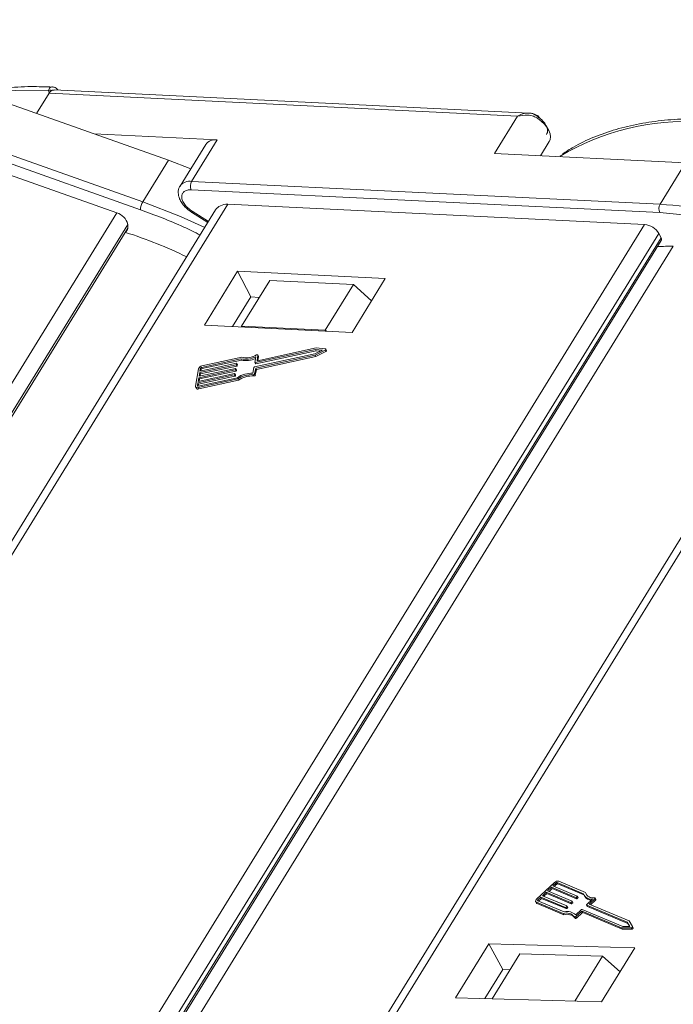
# Model space of a CAD drawing. Header units: millimetres. Extents: x 2552 to 4022, y 535 to 1568.
# Tile 32 of 47: x 3559 to 3597, y 1330 to 1388. Entities that reach past the tile are written whole.
import ezdxf

# ---------------------------------------------------------------- set-up
doc = ezdxf.new("R2010")
doc.units = ezdxf.units.MM

msp = doc.modelspace()

# ---------------------------------------------------------------- linework, layer by layer
at = {"color": 7, "linetype": 'Continuous', "lineweight": 15}
for p, q in [((3566.304, 1376.922), (3536.207, 1387.603)), ((3536.062, 1387.134), (3566.158, 1376.454)), ((3538.003, 1385.775), (3564.774, 1376.274)), ((3555.527, 1383.712), (3567.803, 1379.355)), ((3560.072, 1382.099), (3560.805, 1383.287)), ((3560.805, 1383.287), (3560.775, 1383.464)), ((3560.805, 1383.287), (3588.285, 1381.948)), ((3588.954, 1382.126), (3561.097, 1383.484)), ((3588.285, 1381.948), (3586.936, 1379.758)), ((3570.665, 1380.551), (3563.44, 1380.904)), ((3569.165, 1378.119), (3570.665, 1380.551)), ((3589.635, 1379.627), (3590.143, 1380.451)), ((3569.989, 1380.281), (3568.489, 1377.848)), ((3586.936, 1379.758), (3598.145, 1379.212)), ((3567.803, 1379.355), (3566.304, 1376.922)), ((3569.114, 1378.861), (3567.803, 1379.355)), ((3598.145, 1379.212), (3596.646, 1376.779)), ((3596.646, 1376.779), (3569.165, 1378.119)), ((3569.144, 1377.624), (3596.625, 1376.285)), ((3564.774, 1376.274), (3535.16, 1328.234)), ((3570.575, 1376.448), (3541.305, 1328.967)), ((3541.799, 1328.943), (3571.291, 1376.785)), ((3569.155, 1376.315), (3570.116, 1375.704)), ((3570.15, 1375.759), (3569.192, 1376.367)), ((3571.291, 1376.785), (3595.736, 1375.593)), ((3596.625, 1376.285), (3597.407, 1376.207)), ((3536.027, 1327.926), (3565.415, 1375.599)), ((3536.144, 1327.883), (3565.42, 1375.374)), ((3565.293, 1375.126), (3565.402, 1375.302)), ((3565.42, 1375.374), (3565.415, 1375.599)), ((3595.736, 1375.593), (3566.244, 1327.752)), ((3579.941, 1327.357), (3609.421, 1375.178)), ((3567.293, 1327.568), (3596.571, 1375.062)), ((3567.56, 1327.541), (3596.7, 1374.811)), ((3567.668, 1327.53), (3596.71, 1374.642)), ((3608.732, 1374.843), (3579.468, 1327.371)), ((3596.7, 1374.811), (3596.571, 1375.062)), ((3568.526, 1327.445), (3597.422, 1374.319)), ((3571.863, 1372.848), (3569.913, 1369.686)), ((3580.525, 1372.426), (3571.863, 1372.848)), ((3571.863, 1372.848), (3572.637, 1371.34)), ((3573.748, 1372.311), (3572.099, 1369.635)), ((3578.657, 1372.071), (3573.748, 1372.311)), ((3578.575, 1369.263), (3580.525, 1372.426)), ((3577.007, 1369.396), (3578.657, 1372.071)), ((3578.657, 1372.071), (3579.716, 1371.114)), ((3572.637, 1371.34), (3571.567, 1369.605)), ((3573.135, 1371.316), (3572.637, 1371.34)), ((3569.913, 1369.686), (3578.575, 1369.263)), ((3572.099, 1369.635), (3572.092, 1369.579)), ((3577.007, 1369.396), (3572.099, 1369.635)), ((3577.072, 1369.337), (3577.007, 1369.396)), ((3572.895, 1367.487), (3576.44, 1368.259)), ((3572.934, 1367.412), (3576.479, 1368.184)), ((3576.48, 1368.349), (3573.028, 1367.598)), ((3576.833, 1368.222), (3576.395, 1368.004)), ((3576.404, 1367.924), (3577, 1368.22)), ((3576.44, 1368.259), (3576.833, 1368.222)), ((3576.44, 1368.259), (3576.479, 1368.184)), ((3576.479, 1368.184), (3576.712, 1368.162)), ((3577.014, 1368.299), (3576.48, 1368.349)), ((3577, 1368.22), (3577.038, 1368.145)), ((3577.079, 1368.208), (3577.04, 1368.284)), ((3569.752, 1367.212), (3572.05, 1367.712)), ((3572.102, 1367.805), (3569.768, 1367.297)), ((3569.791, 1367.136), (3572.088, 1367.637)), ((3572.05, 1367.712), (3572.088, 1367.637)), ((3576.395, 1368.004), (3572.849, 1367.232)), ((3572.928, 1367.831), (3572.869, 1367.502)), ((3572.922, 1367.166), (3576.404, 1367.924)), ((3572.961, 1367.09), (3576.442, 1367.848)), ((3573.002, 1367.613), (3573.057, 1367.92)), ((3573.009, 1367.599), (3573.002, 1367.613)), ((3573.053, 1367.603), (3573.096, 1367.845)), ((3573.094, 1367.861), (3573.055, 1367.937)), ((3573.057, 1367.92), (3573.096, 1367.845)), ((3576.442, 1367.848), (3576.404, 1367.924)), ((3576.442, 1367.848), (3577.038, 1368.145)), ((3569.568, 1367.131), (3569.385, 1366.109)), ((3569.587, 1366.603), (3571.72, 1367.068)), ((3571.735, 1367.153), (3569.602, 1366.688)), ((3569.64, 1366.901), (3571.773, 1367.365)), ((3571.789, 1367.451), (3569.655, 1366.986)), ((3569.655, 1366.986), (3569.686, 1367.156)), ((3569.679, 1366.826), (3571.812, 1367.29)), ((3569.725, 1367.081), (3569.686, 1367.156)), ((3569.71, 1366.998), (3569.725, 1367.081)), ((3569.752, 1367.212), (3569.791, 1367.136)), ((3571.72, 1367.068), (3571.759, 1366.992)), ((3571.753, 1367.095), (3571.761, 1367.138)), ((3571.753, 1367.095), (3571.792, 1367.02)), ((3571.799, 1367.071), (3571.76, 1367.146)), ((3571.761, 1367.138), (3571.8, 1367.062)), ((3571.773, 1367.365), (3571.812, 1367.29)), ((3571.792, 1367.02), (3571.8, 1367.062)), ((3571.807, 1367.393), (3571.814, 1367.436)), ((3571.807, 1367.393), (3571.845, 1367.318)), ((3571.852, 1367.368), (3571.813, 1367.444)), ((3571.814, 1367.436), (3571.853, 1367.36)), ((3571.845, 1367.318), (3571.853, 1367.36)), ((3572.816, 1367.204), (3572.757, 1366.875)), ((3572.863, 1366.836), (3572.922, 1367.166)), ((3572.87, 1367.494), (3572.909, 1367.418)), ((3572.895, 1367.487), (3572.934, 1367.412)), ((3572.902, 1366.761), (3572.961, 1367.09)), ((3572.961, 1367.09), (3572.922, 1367.166)), ((3569.534, 1366.305), (3571.667, 1366.77)), ((3569.539, 1366.02), (3571.873, 1366.528)), ((3571.682, 1366.855), (3569.549, 1366.39)), ((3569.549, 1366.39), (3569.587, 1366.603)), ((3571.852, 1366.605), (3569.554, 1366.105)), ((3569.572, 1366.23), (3571.706, 1366.694)), ((3569.578, 1365.945), (3571.912, 1366.453)), ((3569.587, 1366.603), (3569.626, 1366.528)), ((3569.602, 1366.688), (3569.64, 1366.901)), ((3569.603, 1366.402), (3569.626, 1366.528)), ((3569.626, 1366.528), (3571.759, 1366.992)), ((3569.64, 1366.901), (3569.679, 1366.826)), ((3569.656, 1366.7), (3569.679, 1366.826)), ((3571.667, 1366.77), (3571.706, 1366.694)), ((3571.7, 1366.797), (3571.708, 1366.84)), ((3571.7, 1366.797), (3571.739, 1366.722)), ((3571.745, 1366.773), (3571.707, 1366.848)), ((3571.708, 1366.84), (3571.746, 1366.765)), ((3571.739, 1366.722), (3571.746, 1366.765)), ((3571.912, 1366.453), (3571.873, 1366.528)), ((3572.772, 1366.78), (3572.811, 1366.704)), ((3572.902, 1366.761), (3572.863, 1366.836)), ((3569.392, 1366.06), (3569.43, 1365.985)), ((3569.503, 1366.135), (3569.534, 1366.305)), ((3569.503, 1366.135), (3569.517, 1366.107)), ((3569.534, 1366.305), (3569.572, 1366.23)), ((3569.578, 1365.945), (3569.539, 1366.02)), ((3569.55, 1366.104), (3569.572, 1366.23)), ((3590.449, 1336.996), (3589.403, 1336.008)), ((3592.155, 1336.338), (3590.611, 1336.988)), ((3590.611, 1336.988), (3590.652, 1336.912)), ((3592.267, 1336.41), (3590.699, 1337.07)), ((3589.962, 1336.428), (3589.744, 1336.222)), ((3591.395, 1335.825), (3589.962, 1336.428)), ((3590.003, 1336.352), (3589.962, 1336.428)), ((3590.267, 1336.716), (3590.049, 1336.51)), ((3590.049, 1336.51), (3591.483, 1335.907)), ((3590.132, 1336.475), (3590.308, 1336.641)), ((3591.7, 1336.113), (3590.267, 1336.716)), ((3590.308, 1336.641), (3590.267, 1336.716)), ((3590.308, 1336.641), (3591.741, 1336.038)), ((3590.528, 1336.963), (3590.354, 1336.798)), ((3590.354, 1336.798), (3591.788, 1336.195)), ((3590.437, 1336.763), (3590.569, 1336.888)), ((3590.569, 1336.888), (3590.528, 1336.963)), ((3590.652, 1336.912), (3592.179, 1336.27)), ((3592.308, 1336.335), (3592.267, 1336.41)), ((3589.354, 1335.868), (3589.394, 1335.792)), ((3589.391, 1335.835), (3590.96, 1335.175)), ((3589.432, 1335.76), (3589.391, 1335.835)), ((3589.479, 1335.917), (3591.022, 1335.268)), ((3589.657, 1336.14), (3589.483, 1335.975)), ((3589.483, 1335.975), (3589.523, 1335.9)), ((3589.523, 1335.9), (3589.698, 1336.064)), ((3591.09, 1335.537), (3589.657, 1336.14)), ((3589.698, 1336.064), (3589.657, 1336.14)), ((3589.698, 1336.064), (3591.131, 1335.461)), ((3589.744, 1336.222), (3591.178, 1335.619)), ((3589.827, 1336.187), (3590.003, 1336.352)), ((3590.003, 1336.352), (3591.436, 1335.749)), ((3591.436, 1335.749), (3591.395, 1335.825)), ((3591.481, 1335.878), (3591.437, 1335.837)), ((3591.478, 1335.762), (3591.437, 1335.837)), ((3591.521, 1335.803), (3591.481, 1335.878)), ((3591.53, 1335.826), (3591.489, 1335.902)), ((3591.741, 1336.038), (3591.7, 1336.113)), ((3591.786, 1336.166), (3591.742, 1336.125)), ((3591.783, 1336.05), (3591.742, 1336.125)), ((3591.783, 1336.05), (3591.826, 1336.091)), ((3591.826, 1336.091), (3591.786, 1336.166)), ((3591.835, 1336.115), (3591.794, 1336.19)), ((3592.189, 1336.25), (3592.23, 1336.175)), ((3592.324, 1336.275), (3592.308, 1336.335)), ((3592.341, 1335.695), (3592.678, 1336.013)), ((3592.485, 1335.724), (3592.822, 1336.042)), ((3592.569, 1335.688), (3592.863, 1335.967)), ((3592.822, 1336.042), (3592.863, 1335.967)), ((3592.88, 1336.014), (3592.839, 1336.089)), ((3589.432, 1335.76), (3591.001, 1335.1)), ((3591.131, 1335.461), (3591.09, 1335.537)), ((3591.176, 1335.59), (3591.132, 1335.549)), ((3591.132, 1335.549), (3591.173, 1335.474)), ((3591.173, 1335.474), (3591.216, 1335.515)), ((3591.216, 1335.515), (3591.176, 1335.59)), ((3591.225, 1335.538), (3591.184, 1335.614)), ((3591.478, 1335.762), (3591.521, 1335.803)), ((3591.699, 1335.089), (3592.036, 1335.407)), ((3591.712, 1334.994), (3592.028, 1335.291)), ((3592.068, 1335.216), (3592.028, 1335.291)), ((3592.069, 1335.304), (3594.389, 1334.328)), ((3592.11, 1335.228), (3592.069, 1335.304)), ((3592.077, 1335.419), (3594.46, 1334.417)), ((3592.332, 1335.672), (3592.373, 1335.596)), ((3594.721, 1334.664), (3592.339, 1335.666)), ((3592.379, 1335.591), (3592.339, 1335.666)), ((3592.379, 1335.591), (3594.762, 1334.589)), ((3594.825, 1334.74), (3592.485, 1335.724)), ((3591.001, 1335.1), (3590.96, 1335.175)), ((3591.617, 1334.98), (3591.657, 1334.904)), ((3591.753, 1334.918), (3591.712, 1334.994)), ((3591.753, 1334.918), (3592.068, 1335.216)), ((3592.11, 1335.228), (3594.43, 1334.253)), ((3595.027, 1334.412), (3594.825, 1334.74)), ((3594.389, 1334.328), (3594.947, 1334.336)), ((3594.43, 1334.253), (3594.389, 1334.328)), ((3594.43, 1334.253), (3594.987, 1334.261)), ((3594.46, 1334.417), (3594.87, 1334.423)), ((3594.87, 1334.423), (3594.721, 1334.664)), ((3594.762, 1334.589), (3594.721, 1334.664)), ((3594.762, 1334.589), (3594.864, 1334.423)), ((3594.947, 1334.336), (3594.987, 1334.261)), ((3595.068, 1334.336), (3595.027, 1334.411)), ((3586.598, 1333.401), (3584.648, 1330.239)), ((3595.167, 1333.155), (3586.598, 1333.401)), ((3586.598, 1333.401), (3587.412, 1331.892)), ((3593.218, 1329.992), (3595.167, 1333.155)), ((3588.41, 1332.804), (3586.791, 1330.177)), ((3588.41, 1332.804), (3593.266, 1332.665)), ((3591.647, 1330.038), (3593.266, 1332.665)), ((3593.266, 1332.665), (3594.304, 1331.754)), ((3586.362, 1330.189), (3587.412, 1331.892)), ((3587.412, 1331.892), (3587.84, 1331.88)), ((3584.648, 1330.239), (3593.218, 1329.992))]:
    msp.add_line(p, q, dxfattribs=at)
at = {"color": 7, "linetype": 'Continuous', "lineweight": 15, "flags": 128}
for points in [[(3560.775, 1383.464), (3558.815, 1383.458), (3557.519, 1383.346)], [(3590.133, 1380.435), (3590.197, 1380.575), (3590.216, 1380.737), (3590.19, 1380.914), (3590.12, 1381.102), (3590.008, 1381.292), (3589.859, 1381.478), (3589.676, 1381.654), (3589.468, 1381.814)], [(3569.936, 1375.412), (3568.52, 1376.054), (3566.304, 1376.922)], [(3565.402, 1375.302), (3565.415, 1375.332), (3565.42, 1375.374)], [(3577.014, 1368.299), (3577.027, 1368.295), (3577.037, 1368.289), (3577.042, 1368.279), (3577.042, 1368.267), (3577.038, 1368.255), (3577.029, 1368.242), (3577.015, 1368.23), (3577, 1368.22)], [(3577.038, 1368.145), (3577.054, 1368.155), (3577.067, 1368.166), (3577.077, 1368.179), (3577.081, 1368.192), (3577.081, 1368.204), (3577.079, 1368.208)], [(3572.98, 1367.941), (3572.995, 1367.947), (3573.009, 1367.951), (3573.024, 1367.952), (3573.036, 1367.951), (3573.046, 1367.946), (3573.054, 1367.939), (3573.057, 1367.931), (3573.057, 1367.92)], [(3573.028, 1367.598), (3573.022, 1367.597), (3573.017, 1367.597), (3573.012, 1367.598), (3573.008, 1367.599), (3573.005, 1367.602), (3573.003, 1367.605), (3573.002, 1367.609), (3573.002, 1367.613)], [(3573.096, 1367.845), (3573.096, 1367.855), (3573.094, 1367.861)], [(3571.761, 1367.138), (3571.761, 1367.142), (3571.76, 1367.145), (3571.758, 1367.149), (3571.755, 1367.151), (3571.751, 1367.153), (3571.746, 1367.153), (3571.741, 1367.153), (3571.735, 1367.153)], [(3571.814, 1367.436), (3571.815, 1367.44), (3571.814, 1367.443), (3571.812, 1367.446), (3571.808, 1367.449), (3571.804, 1367.451), (3571.8, 1367.451), (3571.794, 1367.451), (3571.789, 1367.451)], [(3572.869, 1367.502), (3572.869, 1367.498), (3572.87, 1367.494), (3572.872, 1367.491), (3572.875, 1367.489), (3572.879, 1367.487), (3572.884, 1367.486), (3572.889, 1367.486), (3572.895, 1367.487)], [(3571.708, 1366.84), (3571.708, 1366.844), (3571.707, 1366.848), (3571.705, 1366.851), (3571.702, 1366.853), (3571.698, 1366.855), (3571.693, 1366.856), (3571.688, 1366.856), (3571.682, 1366.855)], [(3569.539, 1366.02), (3569.505, 1366.015), (3569.473, 1366.015), (3569.445, 1366.02), (3569.421, 1366.03), (3569.402, 1366.045), (3569.39, 1366.063), (3569.384, 1366.085), (3569.385, 1366.109)], [(3569.554, 1366.105), (3569.543, 1366.103), (3569.532, 1366.103), (3569.523, 1366.105), (3569.515, 1366.109), (3569.509, 1366.113), (3569.505, 1366.12), (3569.503, 1366.127), (3569.503, 1366.135)], [(3589.391, 1335.835), (3589.371, 1335.847), (3589.356, 1335.863), (3589.347, 1335.884), (3589.346, 1335.906), (3589.351, 1335.931), (3589.362, 1335.957), (3589.38, 1335.983), (3589.403, 1336.008)], [(3589.483, 1335.975), (3589.475, 1335.967), (3589.469, 1335.958), (3589.465, 1335.949), (3589.463, 1335.941), (3589.464, 1335.933), (3589.467, 1335.927), (3589.472, 1335.921), (3589.479, 1335.917)], [(3591.483, 1335.907), (3591.486, 1335.905), (3591.489, 1335.903), (3591.49, 1335.899), (3591.49, 1335.895), (3591.489, 1335.891), (3591.487, 1335.887), (3591.484, 1335.883), (3591.481, 1335.878)], [(3591.788, 1336.195), (3591.791, 1336.193), (3591.794, 1336.191), (3591.795, 1336.187), (3591.795, 1336.183), (3591.794, 1336.179), (3591.792, 1336.175), (3591.789, 1336.171), (3591.786, 1336.166)], [(3592.805, 1336.103), (3592.818, 1336.102), (3592.829, 1336.099), (3592.836, 1336.093), (3592.841, 1336.085), (3592.841, 1336.075), (3592.838, 1336.064), (3592.832, 1336.053), (3592.822, 1336.042)], [(3592.863, 1335.967), (3592.873, 1335.977), (3592.879, 1335.989), (3592.882, 1335.999), (3592.881, 1336.009), (3592.88, 1336.014)], [(3591.178, 1335.619), (3591.181, 1335.617), (3591.184, 1335.614), (3591.185, 1335.611), (3591.185, 1335.607), (3591.184, 1335.603), (3591.182, 1335.599), (3591.179, 1335.594), (3591.176, 1335.59)], [(3592.339, 1335.666), (3592.335, 1335.668), (3592.333, 1335.671), (3592.331, 1335.674), (3592.331, 1335.678), (3592.332, 1335.682), (3592.334, 1335.687), (3592.337, 1335.691), (3592.341, 1335.695)], [(3591.712, 1334.994), (3591.7, 1334.984), (3591.686, 1334.976), (3591.672, 1334.97), (3591.657, 1334.966), (3591.643, 1334.966), (3591.632, 1334.968), (3591.622, 1334.973), (3591.616, 1334.98)], [(3591.657, 1334.905), (3591.663, 1334.898), (3591.672, 1334.893), (3591.684, 1334.89), (3591.698, 1334.891), (3591.712, 1334.894), (3591.727, 1334.9), (3591.741, 1334.908), (3591.753, 1334.918)], [(3595.027, 1334.412), (3595.03, 1334.402), (3595.028, 1334.389), (3595.022, 1334.377), (3595.011, 1334.364), (3594.996, 1334.353), (3594.98, 1334.344), (3594.963, 1334.338), (3594.947, 1334.336)], [(3594.987, 1334.261), (3595.004, 1334.263), (3595.021, 1334.269), (3595.037, 1334.277), (3595.051, 1334.289), (3595.062, 1334.301), (3595.069, 1334.314), (3595.071, 1334.326), (3595.068, 1334.336)]]:
    msp.add_lwpolyline(points, dxfattribs=at)
at = {"color": 7, "linetype": 'Continuous', "lineweight": 15}
for centre, radius, start, end in [((3560.868, 1383.17), 0.308, 69.12722, 107.62264), ((3589.098, 1382.092), 0.463, 323.08636, 341.41018), ((3598.083, 1367.473), 14.15, 86.21226, 121.07297), ((3570.551, 1379.856), 0.704, 80.70385, 142.90819), ((3569.052, 1377.421), 0.707, 80.78072, 142.13185), ((3569.644, 1377.851), 0.549, 150.78764, 204.36174), ((3567.165, 1376.398), 1.008, 148.65445, 176.82798), ((3564.534, 1375.404), 0.902, 12.48282, 74.58669), ((3568.941, 1376.509), 0.288, 317.74947, 330.57788), ((3597.125, 1376.511), 0.549, 150.78764, 204.36174), ((3594.397, 1344.893), 31.965, 64.65808, 85.9657), ((3556.831, 1348.755), 27.696, 64.21977, 72.21052), ((3595.642, 1374.522), 1.075, 30.17434, 84.9837), ((3596.556, 1374.718), 0.172, 333.51958, 32.69243), ((3598.368, 1313.56), 60.767, 90.89216, 91.76337), ((3572.321, 1369.008), 1.324, 258.15791, 297.25821), ((3572.359, 1368.911), 1.303, 258.0167, 295.01578), ((3572.373, 1368.959), 1.185, 256.75444, 300.79602), ((3569.809, 1367.045), 0.256, 99.2724, 160.3177), ((3569.766, 1367.128), 0.0852, 99.2724, 160.3177), ((3569.805, 1367.052), 0.0852, 99.2724, 160.3177), ((3571.713, 1367.11), 0.0426, 279.2724, 340.3177), ((3571.752, 1367.034), 0.0426, 279.2724, 340.3177), ((3571.767, 1367.407), 0.0426, 279.2724, 340.3177), ((3571.788, 1367.065), 0.0125, 347.87984, 26.50711), ((3571.805, 1367.332), 0.0426, 279.2724, 340.3177), ((3571.841, 1367.363), 0.0125, 347.87984, 26.50711), ((3572.856, 1367.19), 0.0426, 99.2724, 160.3177), ((3572.926, 1367.432), 0.0215, 218.3824, 291.13994), ((3571.66, 1366.812), 0.0426, 279.2724, 340.3177), ((3571.699, 1366.736), 0.0426, 279.2724, 340.3177), ((3571.734, 1366.767), 0.0125, 347.87984, 26.50711), ((3572.739, 1365.278), 1.597, 89.37072, 123.7859), ((3572.669, 1365.416), 1.368, 85.67644, 125.57359), ((3572.708, 1365.34), 1.368, 85.67644, 125.57359), ((3572.781, 1366.867), 0.0878, 264.24554, 339.59976), ((3572.82, 1366.792), 0.0878, 264.24554, 339.59976), ((3569.531, 1366.065), 0.129, 218.3824, 291.13994), ((3590.638, 1336.815), 0.262, 76.65876, 136.22204), ((3590.591, 1336.903), 0.0872, 76.65876, 136.22204), ((3590.632, 1336.827), 0.0872, 76.65876, 136.22204), ((3592.704, 1336.551), 0.459, 197.87163, 282.66726), ((3591.406, 1335.867), 0.0436, 256.65876, 316.22204), ((3591.51, 1335.82), 0.021, 304.18773, 16.79947), ((3591.711, 1336.156), 0.0436, 256.65876, 316.22204), ((3591.751, 1336.08), 0.0436, 256.65876, 316.22204), ((3591.815, 1336.108), 0.021, 304.18773, 16.79947), ((3592.623, 1336.507), 0.497, 199.88446, 276.34019), ((3592.644, 1336.436), 0.49, 212.19031, 265.68863), ((3589.458, 1335.827), 0.0725, 209.18743, 249.41863), ((3591.207, 1334.6), 0.693, 44.85727, 105.46591), ((3591.101, 1335.579), 0.0436, 256.65876, 316.22204), ((3591.141, 1335.504), 0.0436, 256.65876, 316.22204), ((3591.205, 1335.532), 0.021, 304.18773, 16.79947), ((3591.446, 1335.792), 0.0436, 256.65876, 316.22204), ((3592.059, 1335.261), 0.0436, 76.65876, 136.22204), ((3592.067, 1335.377), 0.0436, 76.65876, 136.22204), ((3592.384, 1335.602), 0.0121, 209.18743, 249.41863), ((3591.152, 1334.619), 0.588, 37.86047, 109.03364), ((3591.193, 1334.544), 0.588, 37.86047, 109.03364), ((3592.1, 1335.186), 0.0436, 76.65876, 136.22204)]:
    msp.add_arc(centre, radius, start, end, dxfattribs=at)
msp.add_ellipse((3571.807, 1375.78), major_axis=(-1.257, 0.624), ratio=0.62707, start_param=5.417184, end_param=6.225823, dxfattribs=at)
for points, knots in [([(3561.005, 1383.653), (3560.585, 1383.666), (3559.629, 1383.695), (3558.498, 1383.638), (3557.816, 1383.534), (3557.616, 1383.503)], [0, 0, 0, 0, 0.357156, 0.811391, 1, 1, 1, 1]), ([(3560.775, 1383.464), (3560.782, 1383.49), (3560.8, 1383.548), (3560.853, 1383.613), (3560.92, 1383.652), (3560.973, 1383.67), (3561.003, 1383.661), (3561.006, 1383.66)], [0, 0, 0, 0, 0.216275, 0.472812, 0.712891, 0.967273, 1, 1, 1, 1]), ([(3561.097, 1383.476), (3561.065, 1383.478), (3561.025, 1383.48), (3560.986, 1383.462), (3560.978, 1383.458)], [0, 0, 0, 0, 0.786926, 1, 1, 1, 1]), ([(3561.325, 1383.473), (3561.319, 1383.482), (3561.289, 1383.529), (3561.214, 1383.59), (3561.109, 1383.649), (3561.037, 1383.658), (3561, 1383.663)], [0, 0, 0, 0, 0.076747, 0.381778, 0.690456, 1, 1, 1, 1]), ([(3588.285, 1381.948), (3588.387, 1381.998), (3588.589, 1382.098), (3588.922, 1382.143), (3589.242, 1382.093), (3589.41, 1381.962), (3589.489, 1381.9)], [0, 0, 0, 0, 0.2515188, 0.5017844, 0.7656323, 1, 1, 1, 1]), ([(3589.537, 1381.944), (3589.421, 1382.005), (3589.236, 1382.101), (3589.031, 1382.119), (3588.955, 1382.126)], [0, 0, 0, 0, 0.628524, 1, 1, 1, 1]), ([(3589.468, 1381.814), (3589.386, 1381.859), (3589.205, 1381.958), (3588.792, 1382.033), (3588.484, 1381.981), (3588.285, 1381.948)], [0, 0, 0, 0, 0.227063, 0.501587, 1, 1, 1, 1]), ([(3599.251, 1381.776), (3598.98, 1381.784), (3598.173, 1381.807), (3596.897, 1381.719), (3595.43, 1381.515), (3594.041, 1381.184), (3592.746, 1380.726), (3591.698, 1380.24), (3591.137, 1379.859), (3590.929, 1379.718)], [0, 0, 0, 0, 0.082191, 0.244093, 0.406945, 0.570776, 0.735755, 0.902211, 1, 1, 1, 1]), ([(3568.504, 1377.85), (3568.489, 1377.832), (3568.397, 1377.727), (3568.363, 1377.448), (3568.428, 1377.129), (3568.58, 1376.852), (3568.804, 1376.568), (3569.035, 1376.403), (3569.179, 1376.3)], [0, 0, 0, 0, 0.040342, 0.243666, 0.453552, 0.59931, 0.748668, 1, 1, 1, 1]), ([(3569.192, 1376.367), (3569.11, 1376.425), (3568.942, 1376.544), (3568.746, 1376.764), (3568.617, 1376.99), (3568.57, 1377.202), (3568.602, 1377.388), (3568.716, 1377.53), (3568.9, 1377.618), (3569.064, 1377.622), (3569.144, 1377.624)], [0, 0, 0, 0, 0.12225, 0.25, 0.37775, 0.5, 0.62225, 0.75, 0.87775, 1, 1, 1, 1]), ([(3566.158, 1376.454), (3567.009, 1376.142), (3568.188, 1375.71), (3569.344, 1375.133), (3569.665, 1374.972)], [0, 0, 0, 0, 0.7219, 1, 1, 1, 1]), ([(3597.407, 1376.207), (3597.936, 1376.164), (3599.278, 1376.053), (3601.574, 1375.583), (3604.038, 1374.874), (3606.138, 1374.112), (3607.324, 1373.573), (3607.813, 1373.351)], [0, 0, 0, 0, 0.160994, 0.40814, 0.662248, 0.860875, 1, 1, 1, 1])]:
    msp.add_open_spline(points, degree=3, knots=knots, dxfattribs=at)
for points in [[(3560.978, 1383.458), (3560.946, 1383.439), (3560.883, 1383.4), (3560.831, 1383.325), (3560.805, 1383.287)], [(3589.489, 1381.9), (3589.591, 1381.822), (3589.795, 1381.666), (3589.91, 1381.48), (3589.968, 1381.387)], [(3589.968, 1381.387), (3590.007, 1381.288), (3590.086, 1381.089), (3590.02, 1380.94), (3589.988, 1380.866)]]:
    msp.add_open_spline(points, degree=3, dxfattribs=at)

doc.saveas('drawing.dxf')
